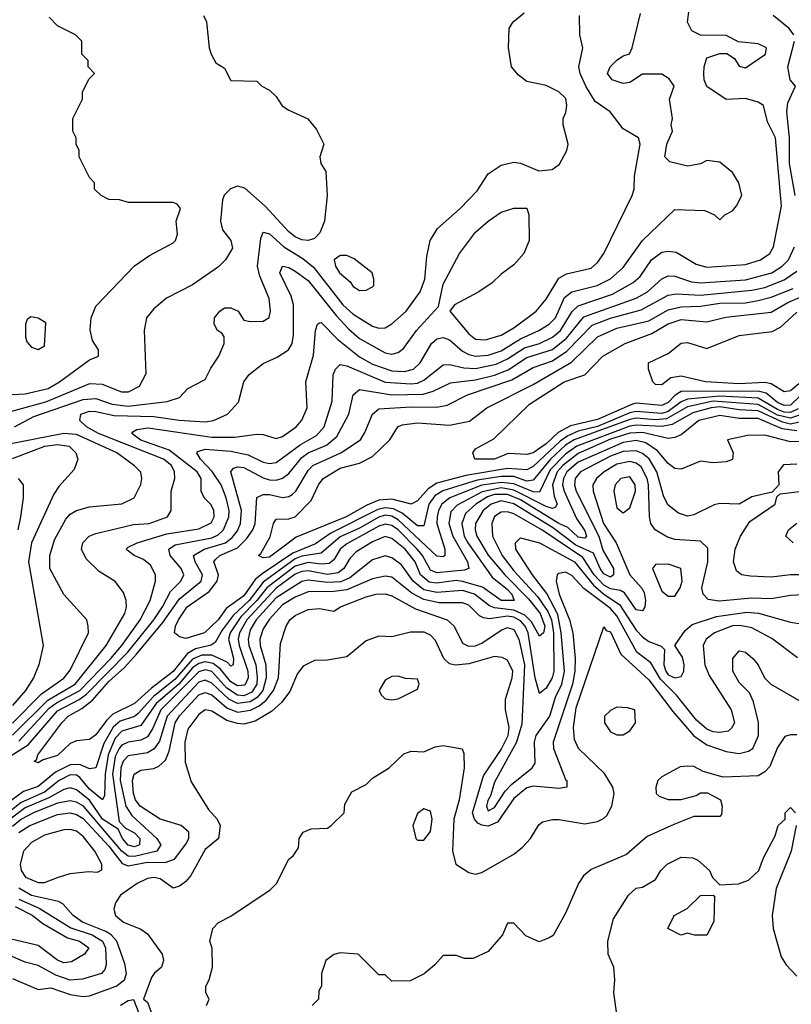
# Model space of a CAD drawing. Header units: inches. Extents: x 2348341 to 2479810, y 460419 to 613669.
# Tile 159 of 256: x 2357233 to 2359633, y 523394 to 526457. Entities that reach past the tile are written whole.
import ezdxf

# ---------------------------------------------------------------- set-up
doc = ezdxf.new("R2010")
doc.units = ezdxf.units.IN
doc.header["$MEASUREMENT"] = 0
doc.layers.add('C3552', color=7, linetype='Continuous')

msp = doc.modelspace()

# ---------------------------------------------------------------- linework, layer by layer
at = {"layer": 'C3552', "color": 2}
for points, elevation in [([(2357178, 524150), (2357258.8, 524201.2), (2357350, 524306.7), (2357417.8, 524342.2), (2357440.7, 524359.3), (2357569, 524490), (2357649.8, 524590), (2357677.4, 524630), (2357702.3, 524677.7), (2357734, 524710), (2357743.6, 524730), (2357734.7, 524750), (2357700.5, 524790), (2357696.2, 524810), (2357716.8, 524823.2), (2357830, 524845.4), (2357850, 524854.7), (2357866.2, 524870), (2357883.8, 524910), (2357884.8, 524930), (2357874.6, 524970), (2357859.2, 525010), (2357831.2, 525051.2), (2357795.1, 525090), (2357783.7, 525110), (2357786.7, 525113.3), (2357810, 525120.9), (2357890, 525114.7), (2357943.4, 525103.4), (2357990, 525080.9), (2358010, 525076), (2358030, 525079.5), (2358105.3, 525134.7), (2358156.1, 525163.9), (2358179.7, 525190), (2358204.7, 525270), (2358208.1, 525351.9), (2358215.1, 525370), (2358230, 525384.9), (2358250, 525380.4), (2358369.4, 525329.4), (2358450, 525324.1), (2358470, 525326.4), (2358490, 525335.3), (2358550, 525383.1), (2358570, 525384.6), (2358614.5, 525374.5), (2358650, 525372), (2358714.7, 525385.3), (2358750, 525402), (2358803.3, 525436.7), (2358850, 525450.2), (2358890, 525469.2), (2358914.8, 525490), (2358951.2, 525548.8), (2358970, 525566.7), (2359076.9, 525603.1), (2359140.5, 525639.5), (2359162.2, 525657.8), (2359197.6, 525710), (2359230, 525734), (2359250, 525737.1), (2359274.2, 525734.2), (2359336.7, 525696.7), (2359370, 525687.2), (2359490, 525695.3), (2359537.2, 525710), (2359566, 525730), (2359577, 525750), (2359602.6, 525877.4), (2359583, 526090), (2359558.9, 526138.9), (2359546, 526190), (2359530, 526200.7), (2359490, 526212), (2359430, 526208.7), (2359369.7, 526249.7), (2359362, 526270), (2359360.9, 526290), (2359361.2, 526310), (2359370, 526338), (2359410, 526352), (2359431.6, 526351.6), (2359456, 526336), (2359470, 526312), (2359490, 526307.3), (2359552.7, 526350), (2359555.3, 526370), (2359530, 526382), (2359468.4, 526388.4), (2359430, 526408), (2359350, 526409), (2359322.9, 526422.9), (2359309.6, 526449.6), (2359314.5, 526490)], 114), ([(2357170, 525288.8), (2357250, 525292.8), (2357320.9, 525310), (2357356.2, 525330), (2357450, 525398.8), (2357478, 525410), (2357478, 525430), (2357459.3, 525459.3), (2357452.1, 525492.1), (2357455.1, 525530), (2357470, 525566), (2357590, 525691), (2357636.5, 525723.5), (2357710, 525762.8), (2357717.2, 525770), (2357724, 525790), (2357719, 525830), (2357733.2, 525870), (2357723.1, 525883.1), (2357710, 525888.7), (2357571.6, 525888.4), (2357543.6, 525896.4), (2357510, 525898), (2357486, 525910), (2357466, 525930), (2357466, 525950), (2357450, 525966), (2357418, 526030), (2357418, 526050), (2357408, 526070), (2357408, 526090), (2357398, 526110), (2357398, 526150), (2357428, 526210), (2357428.4, 526231.6), (2357448.4, 526271.6), (2357466, 526290), (2357446, 526310), (2357446, 526330), (2357426, 526350), (2357426, 526390), (2357406, 526410), (2357350, 526438), (2357324.7, 526464.7)], 134), ([(2357804, 526470), (2357814, 526450), (2357822, 526370), (2357828, 526350), (2357843.1, 526323.1), (2357870, 526306), (2357890, 526268), (2357970, 526266), (2357986, 526250), (2358010, 526238), (2358030, 526218), (2358049.2, 526189.2), (2358070, 526175.3), (2358129, 526149), (2358155.5, 526115.5), (2358179, 526070), (2358166.6, 526030), (2358169.5, 526010), (2358184.8, 525984.8), (2358189.4, 525910), (2358180.9, 525830), (2358166, 525794), (2358150, 525776.3), (2358130, 525770.4), (2358110, 525772.4), (2358090, 525782), (2358070, 525797.6), (2357996.8, 525876.8), (2357933.3, 525933.3), (2357910, 525938.9), (2357888.7, 525931.3), (2357868.6, 525911.4), (2357863.3, 525896.7), (2357856.9, 525830), (2357863.8, 525803.8), (2357889.3, 525770), (2357894.2, 525745.8), (2357873.2, 525710), (2357851.5, 525688.5), (2357770, 525632.7), (2357689.7, 525590.3), (2357650, 525558), (2357627, 525530), (2357619.6, 525490), (2357625.1, 525354.9), (2357604.2, 525315.8), (2357570, 525298.7), (2357550, 525298.7), (2357490, 525322.6), (2357450, 525324), (2357312.9, 525267.1), (2357203.3, 525236.7)], 130), ([(2357210, 524231), (2357320.1, 524339.9), (2357405.1, 524390), (2357502, 524510), (2357559.6, 524610), (2357565.1, 524630), (2357564.5, 524650), (2357555.3, 524675.3), (2357530, 524709.2), (2357480.5, 524740.5), (2357439.6, 524779.6), (2357425.2, 524810), (2357429, 524830), (2357449.2, 524850), (2357470, 524858.7), (2357586.9, 524886.9), (2357635.3, 524890), (2357692.7, 524910), (2357703.7, 524930), (2357703.6, 524990), (2357715.6, 525030), (2357714.7, 525050), (2357704.7, 525070), (2357679.6, 525090), (2357478.4, 525170), (2357440.5, 525190), (2357419.6, 525210), (2357422.9, 525230), (2357450, 525239.1), (2357470, 525238.2), (2357526.2, 525226.2), (2357650, 525222.9), (2357728.4, 525211.6), (2357810, 525206), (2357835.3, 525210), (2357879.3, 525230), (2357913, 525267), (2357929.5, 525330), (2357946.5, 525353.5), (2357990, 525388), (2358033.1, 525406.9), (2358069.2, 525430), (2358080.7, 525450), (2358084.7, 525475.3), (2358084.4, 525570), (2358077, 525597), (2358041.6, 525670), (2358050, 525690.4), (2358070, 525686), (2358090, 525674.9), (2358130, 525646), (2358217, 525537), (2358255.1, 525495.1), (2358290, 525465.7), (2358370, 525420.3), (2358390, 525416.4), (2358410, 525421.6), (2358426.2, 525433.8), (2358467, 525490), (2358535.5, 525564.5), (2358550, 525634.8), (2358600.9, 525730), (2358650, 525796), (2358690, 525830.8), (2358730, 525858), (2358770, 525870.8), (2358810, 525870.8), (2358816, 525850), (2358817.3, 525770), (2358801, 525730), (2358770, 525694), (2358730, 525665.2), (2358702, 525638), (2358661, 525610), (2358584.7, 525570), (2358570.8, 525550), (2358630, 525479.3), (2358650, 525463.7), (2358681.3, 525461.3), (2358730, 525476), (2358770, 525498), (2358839.5, 525550), (2358870, 525587.7), (2358910, 525652.7), (2358933.7, 525666.3), (2359010, 525684.4), (2359030, 525702), (2359049.5, 525730), (2359137.2, 525910), (2359144, 525930), (2359145.2, 525970), (2359162.7, 526070), (2359157.2, 526090), (2359110, 526117.2), (2359069.2, 526170), (2359022.6, 526202.6), (2358993.3, 526250), (2358976.2, 526290), (2358972, 526310), (2358984, 526370), (2358975.3, 526410), (2358974, 526470)], 122), ([(2357216.2, 525190), (2357277.3, 525222.7), (2357430, 525275.9), (2357470, 525278.6), (2357520.9, 525260.9), (2357570, 525254.7), (2357691.1, 525268.9), (2357730, 525282), (2357755.3, 525310), (2357810, 525338), (2357826.8, 525373.2), (2357852.7, 525410), (2357869, 525450), (2357868.7, 525470), (2357862, 525482), (2357848, 525490), (2357838, 525510), (2357839, 525530), (2357855.3, 525550), (2357870, 525561), (2357890, 525561), (2357912, 525550), (2357930, 525522), (2357950, 525518), (2357990, 525518.8), (2358009.1, 525530.9), (2358012.7, 525550), (2358009.2, 525590), (2357979.3, 525659.3), (2357972.8, 525690), (2357983.3, 525776.7), (2357990, 525796), (2358010, 525790.4), (2358054, 525750), (2358113.7, 525713.7), (2358146.9, 525686.9), (2358238.3, 525570), (2358270, 525541.1), (2358330, 525503.7), (2358350, 525497.6), (2358370, 525498.4), (2358390, 525510.4), (2358434.5, 525550), (2358478, 525610), (2358492.8, 525650), (2358499.3, 525720.7), (2358509.4, 525770), (2358532.1, 525807.9), (2358602.7, 525870), (2358655.2, 525924.8), (2358690, 525977.3), (2358730, 526004.9), (2358770, 526014), (2358790.7, 526010.7), (2358847.1, 525987.1), (2358889.1, 525990.9), (2358912, 526008), (2358934, 526050), (2358939, 526070), (2358922.7, 526130), (2358922.7, 526150), (2358931.6, 526168.4), (2358934.5, 526190), (2358931.4, 526211.4), (2358910, 526232.7), (2358870, 526252.7), (2358810, 526265.2), (2358784.1, 526284.1), (2358762, 526310), (2358753.2, 526370), (2358755.3, 526430), (2358768, 526450), (2358802, 526478)], 126), ([(2357230, 524212.8), (2357324.8, 524315.2), (2357347.7, 524332.3), (2357419.8, 524370), (2357516.5, 524470), (2357550.8, 524510), (2357607.4, 524590), (2357638.3, 524650), (2357655.1, 524710), (2357655.6, 524730), (2357639.8, 524759.8), (2357618, 524778), (2357589, 524790), (2357567.2, 524807.2), (2357564, 524810), (2357570, 524816), (2357598, 524830), (2357690, 524857.8), (2357790, 524872.9), (2357828.3, 524891.7), (2357837.4, 524910), (2357836.3, 524930), (2357828.2, 524948.2), (2357806.6, 524970), (2357797, 524990), (2357796.9, 525030), (2357784.7, 525050), (2357698.2, 525118.2), (2357610, 525149), (2357581.2, 525170), (2357584.8, 525175.2), (2357597.6, 525182.4), (2357632.2, 525187.8), (2357830, 525158.8), (2357902, 525158), (2357970, 525167.3), (2357990, 525166.8), (2358030, 525154), (2358050, 525160.5), (2358092.7, 525190), (2358110, 525211.3), (2358126.6, 525250), (2358122.7, 525330), (2358146.7, 525413.3), (2358152.7, 525490), (2358159, 525510), (2358165.6, 525514.4), (2358170, 525515.5), (2358222.3, 525462.3), (2358290, 525407.8), (2358330, 525385), (2358390, 525364.2), (2358430, 525362.4), (2358458, 525370), (2358478, 525390), (2358514, 525450), (2358530, 525464.4), (2358550, 525468.5), (2358570, 525461.3), (2358610, 525425.7), (2358630, 525415.6), (2358650.2, 525410.2), (2358690, 525413.2), (2358730, 525427.3), (2358790, 525464.7), (2358847, 525490), (2358879.6, 525510), (2358899.1, 525530), (2358927.4, 525592.6), (2358949.8, 525610.2), (2359029.3, 525630), (2359070, 525650.4), (2359110, 525686), (2359170, 525770.6), (2359270, 525866.8), (2359363.6, 525863.6), (2359394, 525850), (2359410, 525834), (2359426, 525850), (2359450, 525862), (2359462, 525878), (2359479, 525910), (2359469.1, 525949.1), (2359450, 525982), (2359410, 526014), (2359370, 526019), (2359350, 526009), (2359310, 526001.2), (2359254.8, 526014.8), (2359239.3, 526030), (2359245.6, 526070), (2359262.7, 526110), (2359259.3, 526130), (2359262.7, 526150), (2359254, 526210), (2359268.7, 526250), (2359252.9, 526272.9), (2359230, 526288), (2359170, 526288), (2359130, 526262), (2359110, 526259), (2359075.3, 526270), (2359060.9, 526290), (2359069.3, 526310), (2359090, 526330.8), (2359110, 526344.7), (2359128.9, 526351.1), (2359138, 526370), (2359164.1, 526475.9)], 118), ([(2359640.5, 526410), (2359625.6, 526430), (2359576.2, 526470)], 110), ([(2359645, 525910), (2359626.5, 526010), (2359627.1, 526090), (2359618.3, 526170), (2359621.7, 526198.3), (2359645.2, 526250), (2359629.3, 526270), (2359622, 526310), (2359642.6, 526390)], 110), ([(2359672, 525208), (2359630, 525199.2), (2359604.8, 525204.8), (2359530, 525239.9), (2359470, 525243), (2359410, 525252.7), (2359383, 525250), (2359326.1, 525233.9), (2359262.1, 525197.9), (2359230, 525192), (2359150, 525195.8), (2359130, 525192.5), (2358965.3, 525130), (2358930, 525105), (2358882.9, 525057.1), (2358850, 524987.6), (2358830, 524987.9), (2358770, 525013.6), (2358730, 525017.7), (2358670, 525008.9), (2358570.7, 524969.3), (2358545.8, 524950), (2358535, 524930), (2358531, 524910), (2358530.2, 524890), (2358554.6, 524810), (2358554.9, 524790), (2358550, 524785.6), (2358530, 524788), (2358410, 524901), (2358390, 524912.9), (2358370, 524915.2), (2358350, 524909.9), (2358290, 524875.7), (2358230, 524848.2), (2358170, 524797.8), (2358110, 524787.7), (2358090, 524779.4), (2357990, 524706.9), (2357946.6, 524650), (2357896.3, 524603.7), (2357862.2, 524557.8), (2357840.5, 524519.5), (2357828.4, 524511.6), (2357780, 524500), (2357755.1, 524484.9), (2357710, 524429), (2357642.6, 524377.4), (2357590, 524329.8), (2357523, 524297), (2357502.7, 524277.3), (2357470, 524231.8), (2357450, 524218), (2357410, 524213.2), (2357390, 524205.2), (2357350, 524167.6), (2357305.4, 524154.6), (2357290, 524145.2), (2357278, 524150), (2357285.6, 524154.4), (2357289.4, 524170), (2357363.6, 524270), (2357383.6, 524290), (2357426, 524314), (2357459.6, 524340.4), (2357510, 524398.6), (2357558.4, 524441.6), (2357596.4, 524483.6), (2357678.5, 524581.5), (2357730, 524654.9), (2357796.8, 524710), (2357801.5, 524730), (2357778.3, 524770), (2357773.3, 524790), (2357807, 524810), (2357873, 524830), (2357894.1, 524845.9), (2357910, 524867), (2357919.8, 524890), (2357922.8, 524930), (2357889.6, 525050), (2357898, 525062), (2357910, 525066), (2357930, 525063.6), (2357990, 525031.4), (2358010, 525026), (2358030, 525024.4), (2358050, 525030.3), (2358070, 525044.9), (2358110, 525094.7), (2358130, 525109.2), (2358186.8, 525133.2), (2358219.6, 525160.4), (2358256.9, 525230), (2358269.7, 525290.3), (2358290, 525306.4), (2358390, 525290.2), (2358487.4, 525292.6), (2358518.7, 525301.3), (2358572.2, 525327.8), (2358650, 525336.5), (2358710, 525351), (2358752.2, 525367.8), (2358810, 525406.4), (2358890, 525431.1), (2358933.5, 525466.5), (2358987.4, 525532.6), (2359150, 525590.3), (2359185.6, 525610), (2359230, 525650.4), (2359250, 525660.3), (2359270, 525659.5), (2359322, 525642), (2359350, 525638), (2359490, 525647.5), (2359571.8, 525670), (2359604.2, 525690), (2359624, 525710), (2359642.2, 525750)], 110), ([(2359667.3, 525230), (2359630, 525217.1), (2359590, 525227.1), (2359530, 525259.7), (2359390, 525269.9), (2359310, 525252.4), (2359244.3, 525215.7), (2359210, 525212.7), (2359150, 525217.1), (2359130, 525213), (2358956.9, 525150), (2358930, 525133.2), (2358884, 525090), (2358830, 525024.5), (2358810, 525021.7), (2358770, 525035.5), (2358730, 525035.8), (2358655.6, 525024.4), (2358548.6, 524991.4), (2358524.1, 524975.9), (2358505, 524950), (2358490, 524882.7), (2358470, 524882.6), (2358422.1, 524922.1), (2358395.6, 524935.6), (2358370, 524938.7), (2358346.5, 524933.5), (2358200.7, 524859.3), (2358153, 524827), (2358082.1, 524797.9), (2357986.6, 524733.4), (2357964.8, 524715.2), (2357930, 524664.6), (2357875.1, 524624.9), (2357850, 524589.7), (2357807.3, 524550), (2357750, 524532), (2357730, 524537.2), (2357714, 524550), (2357717, 524570), (2357726.9, 524590), (2357754, 524630), (2357822.2, 524677.8), (2357847.1, 524710), (2357851.1, 524730), (2357836.9, 524770), (2357842.2, 524777.8), (2357855.1, 524790), (2357910, 524813.6), (2357938.1, 524841.9), (2357957.7, 524870), (2357965.1, 524890), (2357970, 524970.8), (2357990, 524980.3), (2358010, 524980.3), (2358050, 524970.3), (2358070, 524973.7), (2358079.8, 524980.2), (2358091.2, 524990), (2358130, 525054.4), (2358144.2, 525070), (2358232, 525110), (2358292.3, 525150), (2358306.7, 525173.3), (2358329.8, 525230.2), (2358350, 525246.4), (2358450, 525252.3), (2358530, 525251.6), (2358562.6, 525257.4), (2358626, 525290), (2358763.5, 525336.5), (2358830, 525375.5), (2358890, 525395.4), (2358934.5, 525425.5), (2359013.4, 525506.6), (2359070, 525528.4), (2359165.9, 525554.1), (2359250, 525600.3), (2359275.6, 525604.4), (2359350, 525599.7), (2359510, 525615.4), (2359550, 525624.1), (2359610, 525647.3), (2359650, 525674.9)], 106), ([(2359654, 525246), (2359630, 525235), (2359610, 525236.3), (2359590, 525244.3), (2359530, 525279.6), (2359410, 525285.8), (2359310, 525276.9), (2359290, 525267.8), (2359250, 525238.5), (2359230, 525232.1), (2359150, 525238.2), (2359130, 525234), (2359030, 525192), (2358970, 525176.7), (2358937.1, 525162.9), (2358913.8, 525146.2), (2358830, 525066.8), (2358810, 525056.5), (2358750, 525061.2), (2358620.5, 525039.5), (2358530, 525015.3), (2358502.8, 524997.2), (2358470, 524960.5), (2358450, 524949.7), (2358390, 524965), (2358350, 524962.2), (2358312.9, 524947.1), (2358248, 524910), (2358092.9, 524847.1), (2358010, 524785.1), (2357990, 524782.7), (2357975.3, 524790), (2357983.2, 524796.8), (2358011.9, 524848.1), (2358022, 524890), (2358030, 524902.8), (2358070, 524904), (2358090, 524910.5), (2358139.1, 524960.9), (2358162, 525010), (2358176.2, 525030), (2358230, 525061.7), (2358290, 525077), (2358330, 525098.7), (2358384.5, 525150), (2358409.3, 525190), (2358422.8, 525197.2), (2358470, 525203.1), (2358570, 525195.3), (2358632.2, 525207.8), (2358685.2, 525250), (2358830, 525321.7), (2358948.5, 525391.5), (2359030, 525470.3), (2359090, 525497.2), (2359190, 525520.7), (2359250, 525554.7), (2359290, 525563.5), (2359350, 525565.6), (2359410, 525575), (2359490, 525576.5), (2359530, 525583.2), (2359570, 525594), (2359638.8, 525621.2)], 102), ([(2359687.6, 525312.4), (2359630, 525258.3), (2359610, 525257), (2359590, 525266.2), (2359554.8, 525294.8), (2359530, 525301), (2359290, 525300.3), (2359271.2, 525288.8), (2359250, 525266.5), (2359230, 525256.8), (2359150, 525263.9), (2359138.6, 525261.4), (2359030, 525213.7), (2358946.3, 525193.7), (2358907.5, 525172.5), (2358870, 525137.8), (2358829.7, 525109.6), (2358810, 525104.7), (2358752.4, 525107.6), (2358710, 525089.7), (2358648.7, 525090), (2358642, 525110), (2358650, 525122), (2358707, 525153), (2358818.8, 525261.2), (2358926.6, 525330), (2358990, 525352.4), (2359046, 525410), (2359116, 525450), (2359198.8, 525481.2), (2359250, 525511.3), (2359290, 525524.4), (2359370, 525517.6), (2359428.6, 525531.4), (2359570, 525547.4), (2359622.3, 525577.7), (2359698.7, 525610)], 98), ([(2359655.9, 525324.1), (2359630, 525302.6), (2359610, 525299.7), (2359570, 525324.2), (2359550, 525328.1), (2359470, 525324), (2359366, 525330), (2359290, 525348), (2359257.5, 525342.5), (2359230, 525321.2), (2359210, 525322), (2359202, 525330), (2359188, 525370), (2359189, 525390), (2359250, 525418.8), (2359290, 525450.7), (2359310, 525453), (2359370, 525434), (2359470, 525474.4), (2359573.4, 525486.6), (2359599.1, 525500.9), (2359650, 525547.4)], 94), ([(2359650, 525177.6), (2359604, 525184.1), (2359530, 525216.5), (2359470, 525216.2), (2359410, 525225.6), (2359344.9, 525210), (2359290, 525166), (2359270, 525156.9), (2359250, 525154.3), (2359170, 525172.8), (2359130, 525171), (2359070, 525152), (2358970, 525107.9), (2358922, 525070), (2358904.6, 525050), (2358890.1, 525010), (2358895.3, 524975.3), (2358904.9, 524950), (2358899.6, 524940.4), (2358890, 524936.3), (2358870, 524942.3), (2358770, 524993.4), (2358730, 525000.4), (2358671.3, 524988.7), (2358593.7, 524946.3), (2358574.2, 524925.8), (2358567.3, 524890), (2358580.2, 524850), (2358625.7, 524770), (2358630, 524749.6), (2358615.5, 524744.5), (2358530, 524735.8), (2358510, 524744.7), (2358485.2, 524790), (2358469, 524810), (2358410, 524869.8), (2358390, 524883.7), (2358370, 524888.2), (2358350, 524881.8), (2358250, 524826.6), (2358229.2, 524810), (2358210, 524776.9), (2358195.1, 524765), (2358170, 524762.9), (2358130, 524768.6), (2358090, 524757.3), (2358001.5, 524690), (2357970, 524649.9), (2357920.8, 524599.2), (2357887.2, 524550), (2357882.5, 524530), (2357898, 524470), (2357896.3, 524450), (2357890, 524446.3), (2357878.3, 524458.3), (2357830, 524480.5), (2357799.5, 524480.5), (2357770, 524467.3), (2357715.3, 524404.7), (2357648.5, 524351.5), (2357601.2, 524298.8), (2357590, 524289.8), (2357545.4, 524274.6), (2357523.6, 524256.4), (2357494.4, 524205.6), (2357470, 524129.5), (2357450, 524126.3), (2357419.7, 524139.7), (2357390, 524139.4), (2357343.7, 524116.3), (2357290, 524071.7), (2357244.3, 524055.7), (2357175.2, 524004.8)], 114), ([(2359710, 525145.1), (2359630, 525143.5), (2359550, 525164.7), (2359496.3, 525163.7), (2359434, 525150), (2359452, 525110), (2359450, 525088.7), (2359430, 525082), (2359390, 525079), (2359350, 525084), (2359290, 525059.3), (2359270, 525060.9), (2359250, 525076.2), (2359216.2, 525116.2), (2359180.2, 525140.2), (2359150, 525148.4), (2359110, 525141.9), (2358970, 525080.2), (2358934.5, 525050), (2358924, 525030), (2358921, 525010), (2358925.8, 524990), (2358964.8, 524904.8), (2358990, 524866.8), (2358995.6, 524850), (2358990, 524844.4), (2358970, 524847.2), (2358937.3, 524877.3), (2358910, 524889.9), (2358790, 524963.8), (2358750, 524979.9), (2358710, 524979.9), (2358687.7, 524972.3), (2358651.4, 524950), (2358619.2, 524920.8), (2358608.2, 524890), (2358615.6, 524850), (2358626.4, 524830), (2358702.3, 524722.3), (2358750, 524684.6), (2358763.6, 524670), (2358770.2, 524649.8), (2358729.9, 524649.9), (2358671.9, 524691.9), (2358610, 524709.2), (2358590, 524712), (2358530, 524704.1), (2358506.8, 524706.8), (2358479.4, 524730), (2358463.1, 524770), (2358431.9, 524810), (2358390, 524843.5), (2358370, 524849.7), (2358330, 524833.1), (2358278.8, 524801.2), (2358259.1, 524780.9), (2358240.8, 524750), (2358223.4, 524736.6), (2358190, 524731.3), (2358130, 524743), (2358110, 524740.6), (2358090, 524731.9), (2358030, 524688.5), (2357939.5, 524590), (2357916.6, 524550), (2357912.4, 524530), (2357915.9, 524510), (2357942.7, 524430), (2357943.2, 524410), (2357933, 524387), (2357910, 524385), (2357890, 524397.1), (2357857, 524437.1), (2357834.4, 524454.4), (2357810, 524459.6), (2357790, 524454.6), (2357770, 524440.9), (2357727.4, 524390), (2357657.1, 524330), (2357610, 524261.5), (2357550, 524243.5), (2357530, 524222.2), (2357508.4, 524170), (2357498.6, 524110), (2357496.5, 524043.5), (2357490.3, 524029.7), (2357450, 524063.8), (2357419.4, 524099.4), (2357410, 524106.6), (2357390, 524108), (2357355.3, 524090), (2357310, 524053.9), (2357237.9, 524022.1), (2357193.3, 523986.7)], 118), ([(2357210, 524268.2), (2357300.4, 524359.6), (2357370, 524408.8), (2357390, 524433.4), (2357446.6, 524550), (2357446, 524570), (2357441.2, 524590), (2357370, 524668.7), (2357327, 524750), (2357326.6, 524790), (2357340.6, 524839.4), (2357376.6, 524903.4), (2357390, 524919.1), (2357410, 524930.6), (2357450, 524942), (2357550, 524950.8), (2357588.7, 524970), (2357609.4, 525010.6), (2357613.2, 525030), (2357609.4, 525049.4), (2357590, 525069.2), (2357535.1, 525110), (2357410, 525166.8), (2357370, 525169.8), (2357195.1, 525135.1)], 126), ([(2357210, 525091.9), (2357310.7, 525130), (2357350, 525136), (2357386.6, 525130), (2357407, 525110), (2357414, 525090), (2357402, 525058), (2357354.7, 525005.3), (2357339.4, 524980.6), (2357269.6, 524829.6), (2357260.5, 524770), (2357306, 524510), (2357292.3, 524450), (2357276.2, 524410), (2357251.3, 524370), (2357210, 524323.1)], 130), ([(2359650, 525074.5), (2359608, 525072), (2359591.3, 525050), (2359594, 525010), (2359572.7, 524987.3), (2359510, 524972.7), (2359470.6, 524949.4), (2359410, 524952), (2359392.5, 524947.5), (2359330, 524917), (2359310, 524912.3), (2359282, 524922), (2359248.3, 524948.3), (2359235.4, 524975.4), (2359214, 525050), (2359190.5, 525090.5), (2359170, 525107.7), (2359150, 525116.2), (2359110, 525114.1), (2359070, 525099.1), (2358977, 525050), (2358960.8, 525030), (2358958, 525010), (2358963.2, 524990), (2359033.7, 524850), (2359046.7, 524806.7), (2359079.6, 524750), (2359079.5, 524730), (2359070, 524723.1), (2359050, 524733), (2359038, 524750), (2359017.5, 524797.5), (2358962.5, 524822.5), (2358890, 524877), (2358770, 524951.1), (2358730, 524959.9), (2358698.9, 524950), (2358674.7, 524930), (2358650.2, 524890), (2358649.2, 524870), (2358654.4, 524850), (2358690, 524791.7), (2358741.2, 524730), (2358815.7, 524655.7), (2358851.6, 524610), (2358866, 524570), (2358862, 524550), (2358850, 524539.5), (2358824.2, 524584.2), (2358804.1, 524604.1), (2358770, 524619.9), (2358710, 524627.6), (2358693.6, 524633.6), (2358647.8, 524670), (2358610, 524681.4), (2358530, 524675.6), (2358490, 524683.4), (2358456.8, 524710), (2358420.7, 524760.7), (2358390, 524783), (2358370, 524789.6), (2358330, 524776.9), (2358259.1, 524720.9), (2358231.7, 524708.3), (2358190, 524706.5), (2358130, 524713.7), (2358110, 524709.8), (2358030, 524659), (2357968.6, 524590), (2357950, 524558.7), (2357943, 524530), (2357945.5, 524510), (2357967.2, 524450), (2357971.4, 524411.4), (2357970.1, 524390), (2357954.9, 524365.1), (2357930, 524353.2), (2357910, 524355.4), (2357877.3, 524377.3), (2357830, 524429), (2357810, 524434.5), (2357790, 524428.4), (2357671.8, 524310), (2357647, 524253), (2357630, 524226), (2357610, 524215.3), (2357570, 524209.8), (2357550, 524199.8), (2357542.3, 524190), (2357530, 524164.5), (2357521.5, 524110), (2357542.4, 523962.4), (2357561.5, 523941.5), (2357590, 523927), (2357607, 523910), (2357605.5, 523890), (2357590, 523884.1), (2357570, 523888.9), (2357552.8, 523910), (2357539.1, 523939.1), (2357490, 523969.8), (2357450, 524029), (2357410, 524061.4), (2357390, 524067.7), (2357370, 524062.2), (2357323.9, 524036.1), (2357250, 524004.7), (2357207, 523973)], 122), ([(2359670, 524667.8), (2359630, 524666), (2359570, 524655.4), (2359510, 524657.7), (2359408.5, 524648.4), (2359373.8, 524653.8), (2359358, 524670), (2359354, 524690), (2359373.3, 524770), (2359373.4, 524813.4), (2359350, 524835.1), (2359270, 524839.7), (2359247.1, 524847.1), (2359209.7, 524869.7), (2359196.2, 524890), (2359191.1, 524911.1), (2359188.9, 525010), (2359184.6, 525030), (2359165.6, 525065.6), (2359150, 525077.2), (2359130, 525082.2), (2359090, 525074.4), (2359050.3, 525050), (2359026.7, 525030), (2359015.8, 525010), (2359016.5, 524990), (2359048.3, 524890), (2359087.6, 524830), (2359130.2, 524730.2), (2359167, 524690), (2359175, 524675), (2359179.6, 524650), (2359177, 524630), (2359170, 524618), (2359150, 524621.3), (2359114.3, 524674.3), (2359101.3, 524681.3), (2359070, 524686.3), (2359050, 524698), (2359019.5, 524730), (2358983.9, 524783.9), (2358856.9, 524870), (2358770, 524919.8), (2358750, 524926.2), (2358730, 524925.1), (2358710, 524911.2), (2358700.9, 524890), (2358703.6, 524850), (2358733.4, 524790), (2358770, 524742), (2358842.8, 524662.8), (2358875.8, 524615.8), (2358886.8, 524590), (2358893, 524550), (2358894.3, 524430), (2358888.9, 524410), (2358870, 524377), (2358850, 524361.2), (2358836.4, 524410), (2358814.3, 524550), (2358805.2, 524570), (2358790, 524587.2), (2358770, 524597.9), (2358750, 524601.7), (2358693.5, 524593.5), (2358675.8, 524595.8), (2358662.8, 524602.8), (2358630, 524635.8), (2358610, 524642.6), (2358537, 524643), (2358490, 524653.7), (2358452.7, 524672.7), (2358390, 524723.1), (2358370, 524725.7), (2358330, 524718), (2358250, 524682.9), (2358210, 524677.8), (2358130, 524677.2), (2358090, 524660.9), (2358050, 524636.4), (2358010, 524592.6), (2357990, 524562), (2357979.6, 524530), (2357980.7, 524510), (2357998, 524450), (2357999.8, 524410), (2357988.8, 524370), (2357971.7, 524348.3), (2357950, 524335.2), (2357910, 524329.9), (2357883.1, 524343.1), (2357830, 524392.7), (2357810, 524402), (2357790, 524396.2), (2357691, 524290), (2357667.2, 524212.8), (2357650.9, 524189.1), (2357630, 524176.8), (2357570, 524167.1), (2357554.9, 524150), (2357547.5, 524130), (2357545.8, 524090), (2357562.7, 524010), (2357581.3, 523981.3), (2357659.5, 523910), (2357672.2, 523890), (2357659.1, 523870), (2357590, 523854.2), (2357570, 523855), (2357550, 523870.7), (2357431.8, 524010), (2357410, 524022.5), (2357390, 524027.1), (2357350, 524019.8), (2357275.3, 523990), (2357238.5, 523970), (2357210, 523947.3)], 126), ([(2357228.2, 524870), (2357236.9, 524910), (2357245.1, 524970), (2357245.2, 525010), (2357229.5, 525029.5)], 134), ([(2359710, 524729.7), (2359630, 524729.7), (2359570, 524722.9), (2359505.4, 524725.4), (2359478, 524730), (2359462.5, 524742.5), (2359452.7, 524770), (2359458.4, 524810), (2359474.5, 524850), (2359503.9, 524896.1), (2359582, 524950), (2359587.3, 524972.7), (2359598, 524982), (2359666, 524990)], 122), ([(2359638, 524830), (2359615.3, 524850), (2359624, 524870), (2359650, 524890.4)], 118), ([(2357230, 523928.5), (2357264.4, 523950), (2357350, 523984.5), (2357390, 523989.8), (2357410, 523984.5), (2357430, 523971.9), (2357510, 523885.6), (2357551.7, 523831.7), (2357570, 523825.3), (2357630, 523835.9), (2357685.2, 523834.8), (2357714.2, 523845.8), (2357750, 523892.7), (2357758.7, 523910), (2357758.4, 523930), (2357734.8, 523950), (2357670, 523970.4), (2357607.2, 524010), (2357593.4, 524030), (2357587.1, 524050), (2357583.6, 524090), (2357588.7, 524110), (2357610, 524122.4), (2357650, 524127.8), (2357665.4, 524134.6), (2357686, 524154), (2357698.2, 524181.8), (2357716.5, 524270), (2357730, 524291), (2357790, 524356.4), (2357810, 524364.5), (2357830, 524357.1), (2357876.7, 524316.7), (2357910, 524302.9), (2357950.7, 524309.3), (2357977.4, 524322.6), (2357999.6, 524340.4), (2358022.2, 524370), (2358037.3, 524410), (2358043.9, 524516.1), (2358061.6, 524570), (2358073, 524590), (2358090, 524603.6), (2358130, 524622.4), (2358165.1, 524625.1), (2358210, 524617.2), (2358231, 524630), (2358310, 524661.3), (2358342, 524670), (2358370, 524671.1), (2358390, 524665.1), (2358463.8, 524623.8), (2358562.7, 524590), (2358584.5, 524570), (2358610, 524517.2), (2358628.2, 524508.2), (2358650, 524509.7), (2358670, 524517.6), (2358730, 524558), (2358750, 524566.3), (2358770, 524560.5), (2358785.7, 524530), (2358802.6, 524450), (2358794.5, 524265.5), (2358778, 524210), (2358710, 524084.9), (2358697.2, 524042.8), (2358688.3, 524028.3), (2358684.4, 524010), (2358690, 523996), (2358710, 524006.3), (2358742.9, 524057.1), (2358761.9, 524078.1), (2358827, 524130), (2358835.8, 524144.2), (2358834.4, 524210), (2358839.1, 524230), (2358881.2, 524290), (2358899.7, 524350), (2358918.5, 524390), (2358927, 524430), (2358917, 524550), (2358906.1, 524606.2), (2358872.4, 524672.4), (2358827.6, 524730), (2358776.3, 524810), (2358774.8, 524830), (2358790, 524845.2), (2358849, 524830), (2358958, 524770), (2359017.9, 524697.9), (2359049.9, 524669.9), (2359098.1, 524638.1), (2359150, 524558.3), (2359170, 524536.9), (2359190, 524522.9), (2359227.7, 524507.7), (2359238, 524498), (2359236.2, 524450), (2359242.4, 524430), (2359250, 524419.3), (2359270, 524409.8), (2359290, 524414), (2359298, 524430), (2359299.2, 524450), (2359293.8, 524473.8), (2359270.7, 524510), (2359284, 524530), (2359302.9, 524557.1), (2359324.6, 524575.4), (2359399.7, 524600.3), (2359494.4, 524614.4), (2359530.8, 524610.8), (2359630, 524582.9), (2359727.2, 524567.2)], 130), ([(2359651.7, 524471.7), (2359572.1, 524532.1), (2359510, 524565.4), (2359472.9, 524572.9), (2359450, 524571.8), (2359393.4, 524550), (2359368.2, 524530), (2359358.4, 524510), (2359363.8, 524450), (2359377.3, 524417.3), (2359446, 524310), (2359455.5, 524270), (2359446.7, 524253.3), (2359436, 524244), (2359410, 524239.7), (2359390, 524242), (2359369.9, 524249.9), (2359338, 524278), (2359275.3, 524355.3), (2359226, 524406), (2359196, 524456), (2359152.4, 524490), (2359090, 524602.6), (2359070, 524625.6), (2358987.8, 524687.8), (2358950, 524727.8), (2358930, 524738), (2358910, 524734.5), (2358904, 524730), (2358901.3, 524710), (2358910.3, 524670), (2358943.2, 524590), (2358953.4, 524550), (2358960.2, 524470), (2358959.7, 524430), (2358951.9, 524390), (2358892.4, 524210), (2358892.7, 524190), (2358931.1, 524091.1), (2358934, 524090), (2358934, 524070), (2358910, 524065.2), (2358830, 524073), (2358810, 524067.3), (2358770, 524034.3), (2358719, 523961), (2358690, 523948.3), (2358670, 523950.9), (2358658, 523958), (2358646.9, 523970), (2358640.9, 523990), (2358675.2, 524104.8), (2358730, 524187), (2358752.4, 524230), (2358754.8, 524254.8), (2358744.2, 524310), (2358743.3, 524343.3), (2358764.7, 524410), (2358766.9, 524430), (2358750, 524464.5), (2358732.9, 524472.9), (2358710, 524475.8), (2358630, 524453.3), (2358588.6, 524448.6), (2358570, 524453.3), (2358551.6, 524470), (2358525.6, 524525.6), (2358510, 524542), (2358491.2, 524551.2), (2358448.4, 524551.6), (2358390, 524537.2), (2358350, 524539), (2358310, 524525.2), (2358250, 524475.1), (2358190, 524464.5), (2358150, 524463.7), (2358114, 524446), (2358096.9, 524423.1), (2358072.5, 524367.5), (2358047.4, 524332.6), (2358015.5, 524304.5), (2357964.7, 524275.3), (2357930, 524266), (2357910, 524267.1), (2357876.8, 524276.8), (2357830, 524306), (2357810, 524309.6), (2357790, 524295.6), (2357755.3, 524250), (2357746.7, 524210), (2357747.3, 524147.3), (2357766, 524086), (2357819.9, 523999.9), (2357846.8, 523970), (2357856, 523950), (2357851, 523910), (2357810, 523875.1), (2357765.3, 523794.7), (2357750, 523776), (2357730, 523761.2), (2357710, 523755.3), (2357670, 523784), (2357650, 523789), (2357630, 523785.2), (2357598, 523770), (2357546.4, 523733.6), (2357531.3, 523710), (2357526, 523690), (2357531.3, 523670), (2357556, 523650), (2357610, 523628.2), (2357630, 523613.4), (2357676.4, 523550), (2357680.5, 523530), (2357674, 523510), (2357650.7, 523490), (2357642.8, 523477.2), (2357618, 523410), (2357630, 523401), (2357642, 523370)], 134), ([(2357814, 523390), (2357822, 523410), (2357812, 523430), (2357812, 523450), (2357822, 523470), (2357832, 523510), (2357831.6, 523568.4), (2357824.7, 523590), (2357834, 523630), (2357851.6, 523648.4), (2357890, 523668.7), (2358012, 523750), (2358032, 523770), (2358070, 523846), (2358083.6, 523856.4), (2358099.6, 523880.4), (2358102, 523910), (2358114, 523930), (2358139.6, 523940.4), (2358190, 523942), (2358202, 523950), (2358242, 523990), (2358243.6, 524016.4), (2358265.4, 524054.6), (2358310, 524078), (2358330, 524098), (2358382, 524130), (2358427.3, 524172.7), (2358450, 524181.2), (2358490, 524179.3), (2358525.5, 524194.5), (2358550, 524199.3), (2358608.9, 524188.9), (2358614, 524174), (2358615.6, 524130), (2358599.7, 524030), (2358582.6, 523970), (2358578.4, 523870), (2358589.5, 523829.5), (2358630, 523804), (2358650, 523799), (2358670, 523804), (2358770, 523861.2), (2358797.1, 523882.9), (2358821, 523910), (2358847.5, 523952.5), (2358858.8, 523961.2), (2358890, 523969.2), (2358910, 523969.3), (2358990, 523955.1), (2359030, 523962.7), (2359048.3, 523971.7), (2359059, 523981), (2359074.9, 524010), (2359081.6, 524050), (2359078, 524070), (2359051.8, 524111.8), (2358970.3, 524190.3), (2358958.3, 524218.3), (2358954.9, 524254.9), (2358963.9, 524316.1), (2359050, 524568), (2359057.2, 524557.2), (2359070, 524552.7), (2359102.9, 524482.9), (2359190, 524403), (2359264.4, 524304.4), (2359329, 524229), (2359370, 524201.7), (2359430, 524180.4), (2359470, 524174.3), (2359499, 524181), (2359512.7, 524190), (2359530.3, 524230), (2359530.3, 524270.3), (2359515.2, 524335.2), (2359503, 524363), (2359470, 524394.8), (2359450.6, 524430), (2359450.8, 524470), (2359470, 524493.2), (2359490, 524489.2), (2359513.2, 524470), (2359529.2, 524450), (2359549.3, 524409.3), (2359568.7, 524390), (2359670, 524332)], 138), ([(2359650, 524232.7), (2359630, 524232.7), (2359613, 524227), (2359590, 524193.2), (2359565.9, 524134.2), (2359550, 524117), (2359530, 524105.1), (2359420.2, 524100.2), (2359358, 524118), (2359330, 524134), (2359310, 524135.3), (2359287.1, 524132.9), (2359230, 524102), (2359218, 524090), (2359211.3, 524070), (2359212, 524050), (2359222, 524042), (2359250, 524031.3), (2359290, 524031.3), (2359336.4, 524043.6), (2359350, 524052), (2359371.6, 524051.6), (2359412, 524030), (2359418, 524010), (2359415.3, 523984.7), (2359410, 523978), (2359330, 523978), (2359267.1, 523952.9), (2359184.1, 523915.9), (2359119.9, 523860.1), (2359010, 523813.2), (2358986.4, 523793.6), (2358970.8, 523770), (2358930, 523678), (2358891.6, 523608.4), (2358879.6, 523600.4), (2358848.4, 523588.4), (2358807.3, 523607.3), (2358770, 523646), (2358750, 523646), (2358734, 523610), (2358690, 523558), (2358643.6, 523536.4), (2358616.4, 523536.4), (2358590, 523546), (2358550, 523546), (2358523.6, 523516.4), (2358490.9, 523489.1), (2358447.3, 523467.3), (2358390, 523466), (2358370, 523486), (2358350, 523486), (2358286, 523550), (2358230, 523554), (2358210, 523548.7), (2358184.7, 523530), (2358172, 523490), (2358172, 523450), (2358163.6, 523436.4), (2358162, 523410), (2358142, 523390)], 142), ([(2359100.7, 523290), (2359080.7, 523430), (2359084, 523470), (2359080.7, 523510), (2359062.8, 523550), (2359062, 523590), (2359079.8, 523660.2), (2359126.2, 523733.8), (2359150, 523755.3), (2359170, 523758), (2359210, 523782), (2359226.8, 523810), (2359246.8, 523830), (2359290, 523851.8), (2359326, 523850), (2359342, 523842), (2359378, 523810), (2359388, 523788), (2359410, 523766), (2359468.4, 523768.4), (2359499.8, 523780.2), (2359532, 523810), (2359546, 523850), (2359582, 523918), (2359592, 523950), (2359614, 523970), (2359614, 523990), (2359630, 524006), (2359646, 523990)], 146), ([(2359648, 523950), (2359632.3, 523870), (2359586, 523754), (2359572.7, 523670), (2359576, 523630), (2359601.5, 523541.5), (2359616.5, 523516.5), (2359650, 523482)], 146), ([(2357210, 523474.5), (2357290, 523440.5), (2357330, 523445.1), (2357390, 523424.4), (2357430, 523418), (2357450, 523420.5), (2357533, 523450), (2357558.7, 523470), (2357564.6, 523490), (2357559.4, 523519.4), (2357534.6, 523590), (2357517.4, 523610), (2357500.7, 523620.8), (2357428.4, 523650), (2357399.3, 523670), (2357366.7, 523706.7), (2357354, 523714), (2357270, 523732.9), (2357230, 523755.2)], 130), ([(2357218.5, 523698.5), (2357271.2, 523671.2), (2357305.3, 523645.3), (2357381.3, 523601.3), (2357418.8, 523590), (2357447.7, 523570), (2357434, 523550), (2357393.8, 523526.2), (2357370, 523523.5), (2357350, 523531.3), (2357290, 523577.2), (2357170, 523604.8)], 122), ([(2357230, 523721.3), (2357293.5, 523693.5), (2357392.4, 523632.4), (2357458.7, 523610), (2357490.6, 523590.6), (2357499.7, 523570), (2357501.7, 523518.3), (2357497.8, 523502.2), (2357487.3, 523490), (2357427.9, 523472.1), (2357390, 523468.7), (2357344.9, 523485), (2357290, 523515.1), (2357250, 523525.1), (2357190, 523551.1)], 126), ([(2357604.9, 523364.9), (2357588, 523408), (2357570, 523405.2), (2357546, 523390)], 134)]:
    msp.add_lwpolyline(points, dxfattribs=dict(at, elevation=elevation))
for points, elevation in [([(2358250, 525724), (2358230, 525724), (2358211.3, 525710), (2358214.8, 525690), (2358227.3, 525670), (2358261.1, 525641.1), (2358270, 525626.8), (2358290, 525614.8), (2358310, 525616), (2358330, 525626), (2358334, 525630), (2358334, 525650), (2358328.7, 525670), (2358272.7, 525712.7)], 130), ([(2357267.1, 525532.9), (2357256, 525524), (2357251, 525510), (2357251, 525470), (2357255.3, 525455.3), (2357270, 525438), (2357290, 525431.3), (2357310, 525442), (2357314, 525514), (2357290, 525528.7)], 138), ([(2359130, 525034.7), (2359102, 525030), (2359084.4, 525010), (2359080.4, 524990), (2359090, 524938), (2359110, 524922.8), (2359130, 524938.8), (2359147.6, 524990), (2359147.3, 525010)], 130), ([(2359250, 524763.7), (2359210, 524762), (2359201, 524750), (2359230, 524678.8), (2359250, 524664), (2359270, 524664), (2359286.6, 524690), (2359293.3, 524710), (2359289.4, 524749.4)], 130), ([(2358410, 524415.3), (2358390, 524414), (2358370, 524402), (2358351.3, 524370), (2358356.9, 524356.9), (2358370, 524344.7), (2358390, 524341), (2358410, 524344.7), (2358470, 524374), (2358475.3, 524390), (2358470, 524406), (2358432.7, 524407.3)], 138), ([(2359090, 524318), (2359070, 524308), (2359052, 524290), (2359052, 524270), (2359070, 524242), (2359090, 524232), (2359110, 524232), (2359130, 524244.7), (2359148, 524270), (2359146, 524310), (2359123.6, 524316.4)], 142), ([(2358490, 524002), (2358470, 523988), (2358456, 523950), (2358464.7, 523910), (2358470, 523904.7), (2358490, 523904.7), (2358510, 523932), (2358516, 523970), (2358510, 523995.3)], 142), ([(2357390, 523938), (2357370, 523936.3), (2357310, 523919.7), (2357270, 523897.6), (2357244.4, 523870), (2357234.4, 523830), (2357237.6, 523810), (2357250.7, 523790), (2357290, 523772.7), (2357310, 523772.7), (2357350, 523788.5), (2357390, 523801.3), (2357447.3, 523807.3), (2357474.6, 523805.4), (2357488, 523812), (2357488.7, 523830), (2357466.6, 523870), (2357430, 523916.2), (2357410, 523933)], 134), ([(2359370, 523608.7), (2359331.1, 523608.9), (2359310, 523615.3), (2359289.1, 523609.1), (2359248.7, 523630), (2359268, 523670), (2359308.4, 523691.6), (2359350, 523732), (2359390, 523734), (2359394, 523730), (2359391.6, 523651.6)], 146)]:
    msp.add_lwpolyline(points, close=True, dxfattribs=dict(at, elevation=elevation))

doc.saveas('drawing.dxf')
